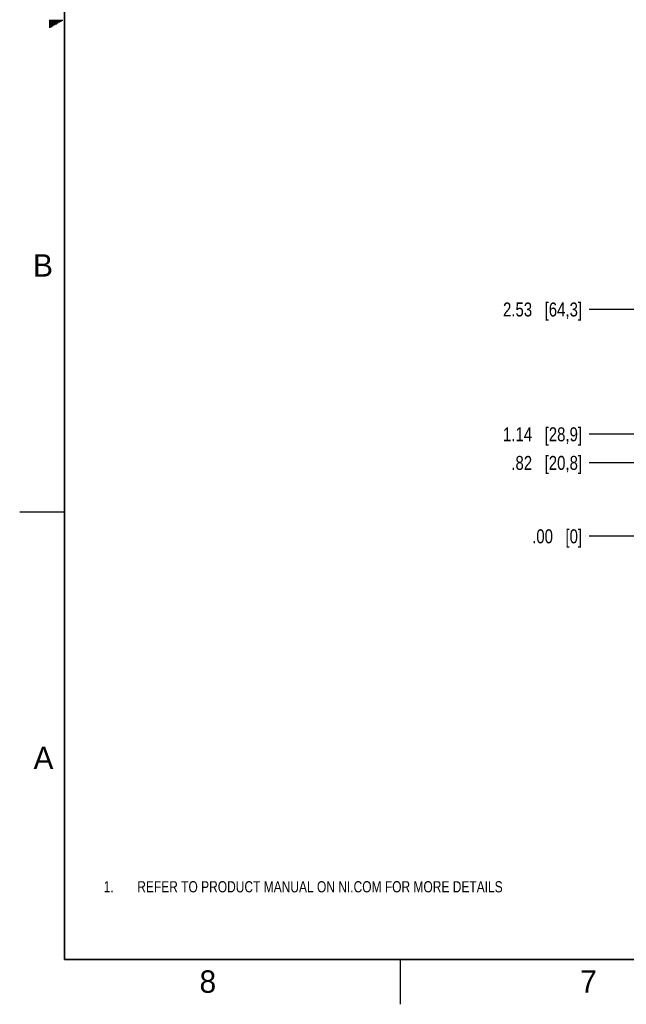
# Model space of a CAD drawing. Header units: inches. Extents: x 0 to 34, y 0 to 22.
# Tile 1 of 78: x 0 to 6.8, y 0 to 11. Entities that reach past the tile are written whole.
import ezdxf

# ---------------------------------------------------------------- set-up
doc = ezdxf.new("R2010")
doc.units = ezdxf.units.IN
doc.header["$LTSCALE"] = 1.87
doc.header["$MEASUREMENT"] = 0
doc.layers.get('0').update_dxf_attribs({"linetype": 'CONTINUOUS'})
doc.layers.add('DIMENSIONS', color=7, linetype='CONTINUOUS')
doc.styles.get("Standard").update_dxf_attribs({"font": 'txt', "width": 0.8})
doc.styles.add('TEXTSTYLE_2', font='txt')
doc.dimstyles.new('DIMSTYLE_1', dxfattribs={"dimtxt": 0.15625, "dimasz": 0.1875, "dimexe": 0.125, "dimexo": 0.0625, "dimgap": 0.09, "dimtad": 0, "dimtih": 1, "dimtoh": 1, "dimzin": 4, "dimdsep": 46, "dimtxsty": 'STANDARD', "dimblk": 'CLOSED', "dimblk1": 'CLOSED', "dimblk2": 'CLOSED', "dimcen": 0.09, "dimadec": 0, "dimazin": 0, "dimtfac": 1, "dimtofl": 0, "dimtmove": 0, "dimatfit": 3, "dimldrblk": 'CLOSED', "dimfxl": 1, "dimtolj": 1, "dimtzin": 4, "dimarcsym": 0})

# ---------------------------------------------------------------- blocks, each defined once
blk = doc.blocks.new('SYMBOL_3_BL0', base_point=(3.625, 1.312))
at = {"color": 2, "linetype": 'CONTINUOUS', "width": 0.8}
for s, p in [('1.', (0.938, 1.25)), ('REFER TO PRODUCT MANUAL ON NI.COM FOR MORE DETAILS', (1.312, 1.25))]:
    blk.add_text(s, height=0.125, dxfattribs=at).set_placement(p)
blk = doc.blocks.new('*D30')
at = {"layer": 'DIMENSIONS', "color": 2, "linetype": 'CONTINUOUS'}
blk.add_line((6.994, 6.046), (6.355, 6.046), dxfattribs=at)
at = {"layer": 'DIMENSIONS', "color": 2, "linetype": 'CONTINUOUS', "insert": (6.277, 6.124), "char_height": 0.15625, "width": 1.28125, "attachment_point": 3, "line_spacing_factor": 0.9}
blk.add_mtext('.82{\\Ftxt.shx;\\W1.000000;\\H0.156250; }[20,8]', dxfattribs=at)
blk = doc.blocks.new('_CLOSED')
at = {"color": 0, "linetype": 'BYBLOCK'}
for p, q in [((0, 0), (-1, 0.167)), ((-1, 0.167), (-1, -0.167)), ((-1, -0.167), (0, 0)), ((-1, 0), (0, 0))]:
    blk.add_line(p, q, dxfattribs=at)
blk = doc.blocks.new('*D31')
at = {"layer": 'DIMENSIONS', "color": 2, "linetype": 'CONTINUOUS'}
blk.add_line((7.267, 5.226), (6.355, 5.226), dxfattribs=at)
at = {"layer": 'DIMENSIONS', "color": 2, "linetype": 'CONTINUOUS', "insert": (6.277, 5.304), "char_height": 0.15625, "width": 0.90625, "attachment_point": 3, "line_spacing_factor": 0.9}
blk.add_mtext('.00{\\Ftxt.shx;\\W1.000000;\\H0.156250; }[0]', dxfattribs=at)
blk = doc.blocks.new('*D32')
at = {"layer": 'DIMENSIONS', "color": 2, "linetype": 'CONTINUOUS'}
blk.add_line((8.132, 6.365), (6.355, 6.365), dxfattribs=at)
at = {"layer": 'DIMENSIONS', "color": 2, "linetype": 'CONTINUOUS', "insert": (6.277, 6.443), "char_height": 0.15625, "width": 1.40625, "attachment_point": 3, "line_spacing_factor": 0.9}
blk.add_mtext('1.14{\\Ftxt.shx;\\W1.000000;\\H0.156250; }[28,9]', dxfattribs=at)
blk = doc.blocks.new('*D33')
at = {"layer": 'DIMENSIONS', "color": 2, "linetype": 'CONTINUOUS'}
blk.add_line((9.869, 7.759), (6.355, 7.759), dxfattribs=at)
at = {"layer": 'DIMENSIONS', "color": 2, "linetype": 'CONTINUOUS', "insert": (6.277, 7.837), "char_height": 0.15625, "width": 1.40625, "attachment_point": 3, "line_spacing_factor": 0.9}
blk.add_mtext('2.53{\\Ftxt.shx;\\W1.000000;\\H0.156250; }[64,3]', dxfattribs=at)

msp = doc.modelspace()

# ---------------------------------------------------------------- linework, layer by layer
at = {"color": 2, "linetype": 'CONTINUOUS'}
for p, q in [((0.33, 10.99), (0.483, 10.99)), ((0.33, 10.98), (0.465, 10.98)), ((0.33, 10.97), (0.448, 10.97)), ((0.33, 10.96), (0.431, 10.96)), ((0.33, 10.95), (0.413, 10.95)), ((0.33, 10.94), (0.396, 10.94)), ((0.33, 10.93), (0.379, 10.93)), ((0.33, 10.92), (0.361, 10.92)), ((0.33, 10.91), (0.344, 10.91)), ((0, 5.5), (0.5, 5.5)), ((4.25, 0), (4.25, 0.5))]:
    msp.add_line(p, q, dxfattribs=at)
at = {"color": 7, "linetype": 'CONTINUOUS', "const_width": 0.02}
for points in [[(0.5, 21.5), (0.5, 0.5)], [(0.5, 0.5), (33.5, 0.5)]]:
    msp.add_lwpolyline(points, dxfattribs=at)

# ---------------------------------------------------------------- block references
at = {"color": 2, "linetype": 'CONTINUOUS'}
msp.add_blockref('SYMBOL_3_BL0', (3.625, 1.312), dxfattribs=at)

# ---------------------------------------------------------------- texts
at = {"color": 2, "linetype": 'CONTINUOUS', "char_height": 0.25, "width": 0.25, "attachment_point": 1, "line_spacing_factor": 0.9, "style": 'TEXTSTYLE_2'}
for s, insert in [('B', (0.148, 8.376)), ('A', (0.154, 2.876)), ('8', (2.007, 0.379)), ('7', (6.255, 0.379))]:
    msp.add_mtext(s, dxfattribs=dict(at, insert=insert))

# ---------------------------------------------------------------- dimensions: what is measured, and where the dimension line sits
at = {"layer": 'DIMENSIONS', "color": 2, "linetype": 'CONTINUOUS'}
for feature_location, offset, origin, picture, middle in [((9.869, 7.759), (-3.514, 0), (9.931, 5.226), '*D33', (5.574, 7.759)), ((8.132, 6.365), (-1.777, 0), (8.195, 5.226), '*D32', (5.574, 6.365)), ((6.994, 6.046), (-0.639, 0), (7.33, 5.226), '*D30', (5.636, 6.046)), ((7.267369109, 5.226085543), (-0.912386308, 0), (7.329869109, 5.226085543), '*D31', (5.823732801, 5.226085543))]:
    dim = msp.add_ordinate_dim(feature_location=feature_location, offset=offset, dtype=0, origin=origin, dimstyle='DIMSTYLE_1', override={"dimtad": 1, "dimtih": 0, "dimtoh": 0}, dxfattribs=at)
    dim.commit()
    dim.dimension.update_dxf_attribs({"geometry": picture, "text_midpoint": middle})

doc.saveas('drawing.dxf')
